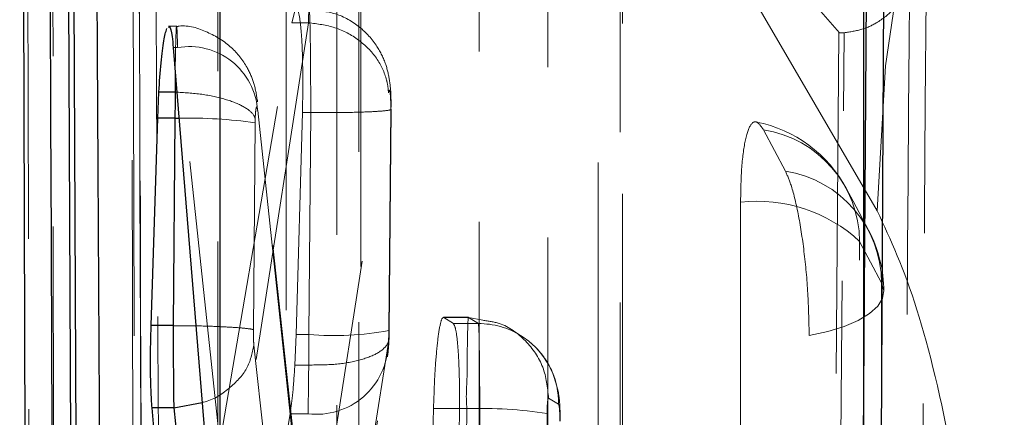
# Model space of a CAD drawing. Header units: millimetres. Extents: x 34 to 369, y 24 to 290.
# Tile 18 of 30: x 342.12 to 345.79, y 236.02 to 237.5. Entities that reach past the tile are written whole.
import ezdxf

# ---------------------------------------------------------------- set-up
doc = ezdxf.new("R2010")
doc.units = ezdxf.units.MM
doc.linetypes.add('HIDDEN', pattern=[1.905, 1.27, -0.635])

msp = doc.modelspace()

# ---------------------------------------------------------------- linework, layer by layer
at = {"color": 7, "linetype": 'Continuous', "lineweight": 25}
for p, q in [((342.1196, 242.0472), (342.158, 229.7114)), ((342.2832, 241.1071), (342.3361, 230.694)), ((342.3581, 230.694), (342.3039, 241.1071)), ((342.8663, 240.5428), (342.8663, 235.8628)), ((345.2663, 240.5428), (345.2663, 235.8628)), ((345.266, 235.8511), (345.2804, 237.9893)), ((342.6924, 237.3989), (342.8294, 235.7116)), ((342.6344, 237.1355), (342.6387, 237.2333)), ((342.699, 237.2333), (342.6387, 237.2333)), ((342.699, 237.2333), (342.6991, 237.2332)), ((342.6097, 236.3627), (342.6344, 237.1355)), ((342.6987, 237.1355), (342.6344, 237.1355)), ((342.6987, 237.1355), (342.6922, 236.3627)), ((342.6922, 236.3627), (342.6097, 236.3627)), ((342.6923, 236.3627), (342.6922, 236.3627)), ((342.7551, 234.3467), (342.6132, 236.0559)), ((342.6942, 236.0559), (342.6132, 236.0559)), ((342.6942, 236.0559), (342.8804, 234.346)), ((342.6944, 236.0559), (342.6942, 236.0559))]:
    msp.add_line(p, q, dxfattribs=at)
at = {"color": 7, "linetype": 'HIDDEN', "lineweight": 18}
for p, q in [((345.3178, 236.7902), (342.9688, 240.8193)), ((342.8663, 240.0882), (345.1753, 237.4535)), ((343.1348, 237.4916), (343.1457, 237.5347)), ((342.7048, 237.4789), (342.6749, 237.4789)), ((342.8663, 235.927), (343.1348, 237.4916)), ((343.1963, 237.4915), (342.9193, 235.7108)), ((343.1962, 237.4916), (343.1348, 237.4916)), ((343.1962, 237.4916), (343.1963, 237.4915)), ((345.1753, 237.4535), (345.1412, 233.3578)), ((345.1772, 237.4535), (345.1753, 237.4535)), ((345.1943, 237.4541), (345.1772, 237.4535)), ((342.7083, 237.3989), (342.6924, 237.3989)), ((342.8894, 235.7116), (342.7083, 237.3989)), ((343.2021, 235.3474), (343.4951, 237.231)), ((343.1996, 235.3986), (343.0066, 237.1969)), ((343.5037, 237.1701), (343.4968, 236.3439)), ((343.4979, 236.3425), (343.5049, 237.1688)), ((342.9976, 237.1184), (342.9979, 237.1338)), ((343.0072, 237.1638), (343.2021, 235.3474)), ((343.1739, 237.1566), (343.1507, 236.329)), ((343.2049, 237.1566), (343.1739, 237.1566)), ((343.1979, 236.329), (343.2049, 237.1565)), ((343.2049, 237.1565), (343.2049, 237.1566)), ((342.9911, 236.347), (342.9976, 237.1184)), ((344.9756, 236.9383), (344.8935, 237.0927)), ((345.2523, 236.6765), (345.3345, 236.5222)), ((343.7932, 236.3932), (343.7002, 236.3932)), ((343.7019, 236.3927), (343.7372, 236.3697)), ((343.7934, 236.3927), (343.7019, 236.3927)), ((343.8306, 236.3697), (343.7372, 236.3697)), ((343.8306, 236.3697), (343.7934, 236.3927)), ((343.8471, 236.3822), (343.7934, 236.3927)), ((343.7934, 236.3927), (343.7934, 236.3927)), ((343.1507, 236.329), (343.1459, 236.2154)), ((343.1979, 236.329), (343.1507, 236.329)), ((343.4963, 236.325), (343.4937, 236.2922)), ((343.4968, 236.3439), (343.4963, 236.325)), ((343.9881, 236.3255), (343.9509, 236.3485)), ((343.243, 233.9947), (342.9932, 236.2893)), ((343.4937, 236.2922), (343.2524, 234.7601)), ((343.1975, 236.2154), (343.1459, 236.2154)), ((343.1975, 236.2154), (343.1975, 236.2154)), ((343.2559, 234.7527), (343.4912, 236.2466)), ((344.0923, 236.0921), (344.1295, 236.0691)), ((342.9878, 234.7186), (343.1949, 236.0334)), ((343.1281, 236.0334), (342.9881, 235.2324)), ((343.1949, 236.0334), (343.1281, 236.0334)), ((343.6138, 234.05), (343.6631, 236.0529)), ((343.7876, 236.0529), (343.6631, 236.0529)), ((343.7876, 236.0529), (343.7695, 233.8991)), ((344.0667, 233.6852), (344.0865, 236.0346))]:
    msp.add_line(p, q, dxfattribs=at)
at = {"color": 8, "linetype": 'Continuous', "lineweight": 25}
for p, q in [((345.3437, 238.0245), (345.3311, 235.7585)), ((342.6987, 237.1355), (342.7142, 237.1354)), ((342.6923, 236.3627), (342.7766, 236.3613)), ((342.6944, 236.0559), (342.7998, 236.076))]:
    msp.add_line(p, q, dxfattribs=at)
at = {"color": 7, "linetype": 'HIDDEN', "lineweight": 18, "flags": 128}
for points in [[(342.1402, 241.7656), (342.1423, 240.8665), (342.1508, 237.2452), (342.1685, 230.1594)], [(342.5543, 229.9936), (342.5522, 230.899), (342.5442, 234.5207), (342.5295, 241.6008)], [(342.5596, 241.5458), (342.5612, 240.6404), (342.5676, 237.0187), (342.581, 229.9305)], [(342.2553, 229.7468), (342.2539, 230.6381), (342.2483, 234.2594), (342.238, 241.3613)], [(342.8583, 240.4859), (342.8583, 239.5806), (342.858, 235.9597), (342.8575, 229.2273)], [(343.3014, 229.0806), (343.3015, 229.9859), (343.3017, 233.6068), (343.3022, 240.3392)], [(343.3844, 240.1848), (343.3844, 239.2796), (343.3841, 235.6586), (343.3837, 228.9964)], [(343.392, 228.9632), (343.3925, 236.7951), (343.3927, 240.1516)], [(343.1134, 228.8003), (343.1135, 229.7055), (343.1137, 233.3265), (343.1141, 239.9887)], [(343.8335, 238.6545), (343.8335, 237.7492), (343.8335, 234.1283), (343.8334, 228.2277)], [(344.2774, 228.0811), (344.2774, 228.9864), (344.2773, 232.6073), (344.2773, 238.5079)], [(344.3595, 238.3535), (344.3595, 237.4483), (344.3596, 233.8273), (344.3596, 227.9969)], [(344.368, 227.9636), (344.3679, 235.2133), (344.3678, 238.3203)], [(344.0894, 227.8007), (344.0893, 228.706), (344.0893, 232.3269), (344.0892, 238.1574)], [(345.1626, 233.3538), (345.1648, 233.6134), (345.1943, 237.4535), (345.1943, 237.4541), (345.1943, 237.4541)], [(345.2857, 236.7178), (345.2281, 236.8259), (345.2035, 236.8722)], [(344.8084, 236.8231), (344.8085, 235.9179), (344.8089, 232.2969), (344.8094, 227.2282)], [(345.2534, 227.0816), (345.2533, 227.9869), (345.2529, 231.6078), (345.2523, 236.6765)], [(345.3345, 236.5222), (345.3427, 236.4927), (345.3378, 236.4632), (345.3199, 236.4344), (345.2896, 236.407), (345.2475, 236.3819), (345.195, 236.3596), (345.1333, 236.3408), (345.0641, 236.326)], [(345.3345, 236.5222), (345.3346, 235.6169), (345.335, 231.996), (345.3356, 226.9974)], [(345.344, 226.9641), (345.3432, 233.6315), (345.3428, 236.489)], [(343.9881, 236.3255), (343.9974, 236.3195), (344.0184, 236.3042)], [(345.0654, 226.8012), (345.0653, 227.7064), (345.0648, 231.3274), (345.0641, 236.326)]]:
    msp.add_lwpolyline(points, dxfattribs=at)
at = {"color": 8, "linetype": 'Continuous', "lineweight": 25, "flags": 128}
msp.add_lwpolyline([(342.6997, 237.3095), (342.699, 237.2333), (342.699, 237.2333), (342.699, 237.2333)], dxfattribs=at)
at = {"color": 7, "linetype": 'HIDDEN', "lineweight": 18}
for centre, radius, start, end in [((351.591, 236.6919), 6.274, 102.3763, 179.10212), ((342.7519, 237.1469), 0.2558, 3.7821, 99.8138), ((342.7571, 235.4831), 1.6528, 81.6358, 91.488), ((344.7734, 236.6433), 0.4872, 28.0267, 78.939), ((344.8272, 236.6728), 0.4251, 0.5041, 81.032), ((344.9094, 236.5184), 0.4251, 0.505, 81.0326), ((344.8691, 236.2616), 0.5648, 47.2816, 96.167), ((344.8556, 236.4889), 0.4872, 0.0073, 28.0261), ((343.8322, 236.0726), 0.2972, 58.3436, 90.2949), ((343.291, 237.4713), 1.1461, 265.3409, 280.3408), ((343.2264, 236.2989), 0.2673, 263.2166, 358.5648), ((343.8312, 236.0719), 0.2983, 359.463, 51.1352), ((343.8398, 234.457), 1.5967, 81.1133, 91.8718)]:
    msp.add_arc(centre, radius, start, end, dxfattribs=at)
at = {"color": 7, "linetype": 'Continuous', "lineweight": 25}
msp.add_ellipse((342.7043, 237.1161), major_axis=(0.0002, 0.3625), ratio=0.015323, start_param=1.241697, end_param=1.517105, dxfattribs=at)
at = {"color": 7, "linetype": 'HIDDEN', "lineweight": 18}
for centre, major_axis, ratio, start_param, end_param in [((343.1927, 236.3481), (0.0002, 0.3588), 0.014561, 4.333647, 4.659458), ((343.1922, 236.3499), (0.0002, 0.3654), 0.015902, 3.665086, 4.335434)]:
    msp.add_ellipse(centre, major_axis=major_axis, ratio=ratio, start_param=start_param, end_param=end_param, dxfattribs=at)
at = {"color": 7, "linetype": 'Continuous', "lineweight": 25}
for points, knots in [([(342.2674, 230.0491), (342.2568, 232.3915), (342.2386, 236.4321), (342.2219, 240.474), (342.2149, 242.1727)], [0, 0, 0, 0, 0.579719, 1, 1, 1, 1]), ([(342.444, 231.5351), (342.4435, 231.6187), (342.4394, 232.3058), (342.4214, 235.3374), (342.4049, 238.2854), (342.3917, 240.6298)], [0, 0, 0, 0, 0.027574, 0.2266559, 1, 1, 1, 1]), ([(342.6387, 237.2333), (342.6412, 237.2709), (342.6463, 237.3462), (342.6569, 237.4315), (342.6643, 237.4574), (342.6681, 237.4704)], [0, 0, 0, 0, 0.333223, 0.666413, 1, 1, 1, 1]), ([(342.6749, 237.474), (342.6762, 237.4753), (342.6812, 237.4801), (342.6873, 237.4513), (342.691, 237.4135), (342.6924, 237.3989)], [0, 0, 0, 0, 0.1836205, 0.6865235, 1, 1, 1, 1]), ([(342.6132, 236.0559), (342.6119, 236.0768), (342.6087, 236.1259), (342.6068, 236.2324), (342.6087, 236.3183), (342.6097, 236.3627)], [0, 0, 0, 0, 0.263229, 0.619762, 1, 1, 1, 1]), ([(342.6923, 236.3627), (342.6923, 236.3626), (342.6923, 236.3259), (342.6922, 236.273), (342.6926, 236.1943), (342.6933, 236.1236), (342.6938, 236.0773), (342.6944, 236.056), (342.6944, 236.0559)], [0, 0, 0, 0, 0.000205, 0.316219, 0.449924, 0.712549, 0.999799, 1, 1, 1, 1])]:
    msp.add_open_spline(points, degree=3, knots=knots, dxfattribs=at)
at = {"color": 7, "linetype": 'HIDDEN', "lineweight": 18}
for points, knots in [([(342.5823, 229.9176), (342.5797, 231.2618), (342.5721, 235.1331), (342.566, 239.0044), (342.562, 241.5315)], [0, 0, 0, 0, 0.347219, 1, 1, 1, 1]), ([(342.5314, 241.4044), (342.5382, 239.1685), (342.5509, 234.9923), (342.5642, 230.8148), (342.5704, 228.8739)], [0, 0, 0, 0, 0.535379, 1, 1, 1, 1]), ([(342.6634, 231.317), (342.6625, 231.4602), (342.6582, 232.2069), (342.6398, 235.402), (342.6232, 238.4538), (342.6099, 240.9021)], [0, 0, 0, 0, 0.044811, 0.233715, 1, 1, 1, 1]), ([(342.549, 240.7005), (342.5519, 240.1093), (342.567, 237.1039), (342.5831, 234.0149), (342.5966, 231.517), (342.597, 231.4334)], [0, 0, 0, 0, 0.191377, 0.972927, 1, 1, 1, 1]), ([(345.1772, 237.4535), (344.7165, 237.9831), (343.9489, 238.8655), (343.1756, 239.7457), (342.8663, 240.0977)], [0, 0, 0, 0, 0.600036, 1, 1, 1, 1]), ([(345.4382, 229.0874), (345.4395, 229.2496), (345.4461, 230.0605), (345.4694, 233.0316), (345.4883, 235.8406), (345.5029, 238.0008)], [0, 0, 0, 0, 0.0545866, 0.2729327, 1, 1, 1, 1]), ([(345.1943, 237.4541), (345.2171, 237.4575), (345.2627, 237.4642), (345.3297, 237.4967), (345.3937, 237.5515), (345.4281, 237.615), (345.4373, 237.6587), (345.4387, 237.6729), (345.4388, 237.6737)], [0, 0, 0, 0, 0.15722, 0.313512, 0.542508, 0.851207, 0.992127, 1, 1, 1, 1]), ([(345.4388, 237.6737), (345.4286, 236.3158), (345.4083, 233.5949), (345.3845, 230.874), (345.3725, 229.511)], [0, 0, 0, 0, 0.499048, 1, 1, 1, 1]), ([(343.1515, 237.5358), (343.1532, 237.537), (343.1584, 237.5407), (343.1658, 237.5023), (343.1725, 237.427), (343.1758, 237.3211), (343.1756, 237.2258), (343.1743, 237.1707), (343.1739, 237.1566)], [0, 0, 0, 0, 0.094821, 0.304313, 0.512809, 0.720694, 0.928579, 1, 1, 1, 1]), ([(343.2049, 237.1566), (343.2049, 237.1566), (343.2049, 237.1662), (343.205, 237.217), (343.2047, 237.3091), (343.2039, 237.3953), (343.2029, 237.4658), (343.2015, 237.5192), (343.1996, 237.5476), (343.1978, 237.5341), (343.1967, 237.5081), (343.1962, 237.4916), (343.1962, 237.4916)], [0, 0, 0, 0, 0.000098, 0.037122, 0.193806, 0.353326, 0.413445, 0.570602, 0.727655, 0.883231, 0.999905, 1, 1, 1, 1]), ([(343.5045, 237.177), (343.5046, 237.1873), (343.5047, 237.2218), (343.5012, 237.2709), (343.4864, 237.3392), (343.4515, 237.4117), (343.3892, 237.4801), (343.3006, 237.5315), (343.2329, 237.5369), (343.1995, 237.5395)], [0, 0, 0, 0, 0.056674, 0.188202, 0.310984, 0.450336, 0.628295, 0.816652, 1, 1, 1, 1]), ([(342.7083, 237.3989), (342.7083, 237.399), (342.7077, 237.4252), (342.7068, 237.4648), (342.7048, 237.4858), (342.7029, 237.4655), (342.7011, 237.4052), (342.7, 237.347), (342.6997, 237.31), (342.6997, 237.3095)], [0, 0, 0, 0, 0.000114, 0.201073, 0.401267, 0.599528, 0.797731, 0.997316, 1, 1, 1, 1]), ([(343.0066, 237.1968), (343.0032, 237.2197), (342.9967, 237.2626), (342.9655, 237.3349), (342.91, 237.4063), (342.8216, 237.4597), (342.7464, 237.4846), (342.708, 237.4778), (342.7051, 237.4773)], [0, 0, 0, 0, 0.161451, 0.302193, 0.511732, 0.743727, 0.98038, 1, 1, 1, 1]), ([(343.1963, 237.4915), (343.2299, 237.4873), (343.2972, 237.4788), (343.3867, 237.4306), (343.4548, 237.3621), (343.4822, 237.3025), (343.4926, 237.2585), (343.494, 237.2429), (343.4951, 237.231)], [0, 0, 0, 0, 0.220516, 0.44103, 0.661548, 0.882058, 0.909904, 1, 1, 1, 1]), ([(343.4951, 237.231), (343.4955, 237.2334), (343.4966, 237.2391), (343.4984, 237.2411), (343.5004, 237.2361), (343.5017, 237.2264), (343.5027, 237.2136), (343.5035, 237.1977), (343.5038, 237.1808), (343.5037, 237.1716), (343.5037, 237.1701)], [0, 0, 0, 0, 0.117077, 0.273347, 0.429242, 0.585207, 0.645215, 0.806217, 0.967058, 1, 1, 1, 1]), ([(342.6991, 237.2332), (342.7328, 237.2311), (342.8002, 237.2269), (342.89, 237.2071), (342.9582, 237.1801), (342.9875, 237.1556), (342.996, 237.1401), (342.9974, 237.1355), (342.9979, 237.1338)], [0, 0, 0, 0, 0.226605, 0.453207, 0.679815, 0.906423, 0.964598, 1, 1, 1, 1]), ([(342.9979, 237.1338), (342.9981, 237.1382), (342.9986, 237.1496), (342.9999, 237.1645), (343.0017, 237.1754), (343.0036, 237.179), (343.0056, 237.1757), (343.0066, 237.1677), (343.0072, 237.1638)], [0, 0, 0, 0, 0.117255, 0.29922, 0.477449, 0.652583, 0.82692, 1, 1, 1, 1]), ([(343.2049, 237.1565), (343.2386, 237.1564), (343.3061, 237.1562), (343.3959, 237.1581), (343.4642, 237.1613), (343.4986, 237.1652), (343.5062, 237.1682), (343.5043, 237.1696), (343.5037, 237.1701)], [0, 0, 0, 0, 0.20322, 0.406446, 0.609666, 0.81289, 0.946284, 1, 1, 1, 1]), ([(344.8935, 237.0927), (344.8854, 237.1045), (344.8676, 237.1305), (344.8426, 237.1139), (344.8222, 237.0471), (344.8103, 236.9443), (344.809, 236.8599), (344.8084, 236.8231)], [0, 0, 0, 0, 0.180204, 0.397515, 0.614825, 0.832146, 1, 1, 1, 1]), ([(345.0641, 236.326), (345.0632, 236.3743), (345.0614, 236.4737), (345.0472, 236.632), (345.0255, 236.7757), (345.0003, 236.8825), (344.9831, 236.9214), (344.9756, 236.9383)], [0, 0, 0, 0, 0.201081, 0.413165, 0.625254, 0.837336, 1, 1, 1, 1]), ([(345.792, 233.6985), (345.7876, 233.945), (345.7787, 234.4381), (345.7069, 235.2126), (345.6006, 235.9021), (345.466, 236.4719), (345.3679, 236.6826), (345.3178, 236.7902)], [0, 0, 0, 0, 0.197326, 0.394832, 0.589881, 0.790499, 1, 1, 1, 1]), ([(342.7766, 236.3613), (342.7816, 236.3612), (342.8199, 236.3606), (342.8828, 236.358), (342.9516, 236.3537), (342.9791, 236.3502), (342.9885, 236.348), (342.9901, 236.3474), (342.9911, 236.347)], [0, 0, 0, 0, 0.0423451, 0.324344, 0.6063365, 0.8883337, 0.9246377, 1, 1, 1, 1]), ([(343.6631, 236.0529), (343.6644, 236.0932), (343.667, 236.1738), (343.6749, 236.2783), (343.6845, 236.3547), (343.694, 236.3918), (343.6997, 236.3924), (343.7019, 236.3927)], [0, 0, 0, 0, 0.215138, 0.430247, 0.645844, 0.861589, 1, 1, 1, 1]), ([(343.7372, 236.3697), (343.7405, 236.3636), (343.7471, 236.3512), (343.7547, 236.2832), (343.7594, 236.1874), (343.7607, 236.084), (343.7596, 236.0171), (343.7591, 235.9906)], [0, 0, 0, 0, 0.215095, 0.430228, 0.644898, 0.859403, 1, 1, 1, 1]), ([(343.7934, 236.3927), (343.7931, 236.3925), (343.7921, 236.3921), (343.7908, 236.3557), (343.7885, 236.2786), (343.7901, 236.1738), (343.7832, 236.093), (343.7876, 236.0529), (343.7876, 236.0529)], [0, 0, 0, 0, 0.1311009, 0.3508382, 0.5691399, 0.7846875, 0.9998721, 1, 1, 1, 1]), ([(343.8354, 235.9906), (343.8354, 235.9906), (343.8354, 236.0306), (343.8354, 236.1135), (343.8347, 236.2252), (343.8333, 236.3132), (343.8322, 236.3571), (343.8306, 236.3697), (343.8306, 236.3697), (343.8306, 236.3697)], [0, 0, 0, 0, 0.000128, 0.214668, 0.433227, 0.652238, 0.869111, 0.999873, 1, 1, 1, 1]), ([(344.0923, 236.0921), (344.0881, 236.1316), (344.0797, 236.2107), (344.0104, 236.3093), (343.9278, 236.3713), (343.8679, 236.3794), (343.8471, 236.3822)], [0, 0, 0, 0, 0.2830226, 0.56605, 0.8490682, 1, 1, 1, 1]), ([(342.9932, 236.2893), (342.9928, 236.2936), (342.992, 236.3018), (342.9915, 236.3152), (342.9911, 236.3301), (342.9911, 236.3401), (342.9911, 236.347)], [0, 0, 0, 0, 0.2795662, 0.5468553, 0.6841631, 1, 1, 1, 1]), ([(343.4963, 236.325), (343.4969, 236.3204), (343.4982, 236.3092), (343.4893, 236.2861), (343.4567, 236.2575), (343.3884, 236.2317), (343.2986, 236.2157), (343.2312, 236.2155), (343.1975, 236.2154)], [0, 0, 0, 0, 0.075347, 0.183581, 0.387694, 0.591789, 0.795897, 1, 1, 1, 1]), ([(343.4973, 236.3141), (343.4973, 236.3165), (343.4977, 236.3258), (343.4978, 236.3354), (343.4979, 236.3426)], [0, 0, 0, 0, 0.253542, 1, 1, 1, 1]), ([(342.7998, 236.076), (342.8015, 236.0764), (342.8401, 236.0835), (342.9035, 236.1267), (342.9743, 236.1999), (342.9869, 236.2595), (342.9932, 236.2893)], [0, 0, 0, 0, 0.015195, 0.343461, 0.671734, 1, 1, 1, 1]), ([(343.4911, 236.246), (343.4921, 236.2528), (343.4953, 236.2753), (343.4965, 236.2986), (343.4973, 236.315)], [0, 0, 0, 0, 0.299298, 1, 1, 1, 1]), ([(344.135, 236.006), (344.1351, 236.0197), (344.1353, 236.0541), (344.1312, 236.1086), (344.1144, 236.1786), (344.0815, 236.2383), (344.0487, 236.2782), (344.0273, 236.2964), (344.0185, 236.3038)], [0, 0, 0, 0, 0.119812, 0.299242, 0.545587, 0.751861, 0.89861, 1, 1, 1, 1]), ([(343.1459, 236.2154), (343.1434, 236.1781), (343.1385, 236.1042), (343.1316, 236.0569), (343.1281, 236.0334)], [0, 0, 0, 0, 0.503552, 1, 1, 1, 1]), ([(344.0865, 236.0346), (344.0866, 236.0414), (344.0868, 236.0552), (344.0879, 236.073), (344.0894, 236.0859), (344.0909, 236.092), (344.0919, 236.092), (344.0923, 236.0921)], [0, 0, 0, 0, 0.218893, 0.437684, 0.656552, 0.872681, 1, 1, 1, 1]), ([(344.1295, 236.0691), (344.1298, 236.0687), (344.1308, 236.0674), (344.1322, 236.0596), (344.1335, 236.0451), (344.1342, 236.0263), (344.1343, 236.0126), (344.1343, 236.0059)], [0, 0, 0, 0, 0.129773, 0.345375, 0.565128, 0.788303, 1, 1, 1, 1])]:
    msp.add_open_spline(points, degree=3, knots=knots, dxfattribs=at)

doc.saveas('drawing.dxf')
